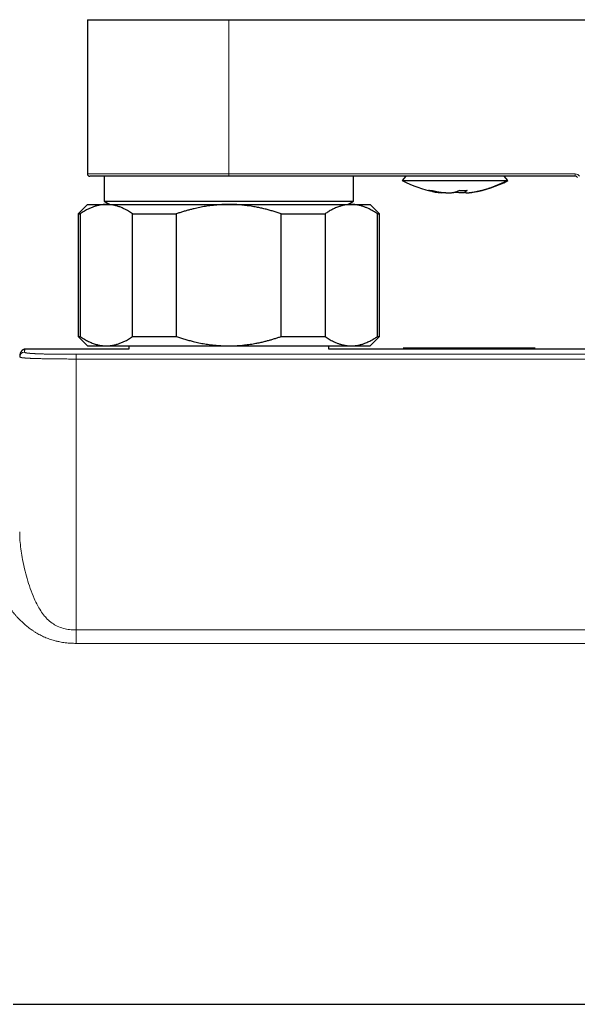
# Model space of a CAD drawing. Header units: millimetres. Extents: x 8 to 754, y 12 to 417.
# Tile 23 of 69: x 286 to 345, y 63 to 167. Entities that reach past the tile are written whole.
import ezdxf

# ---------------------------------------------------------------- set-up
doc = ezdxf.new("R2010")
doc.units = ezdxf.units.MM

msp = doc.modelspace()

# ---------------------------------------------------------------- linework, layer by layer
at = {"color": 7, "linetype": 'Continuous', "lineweight": 30}
for p, q in [((293, 167.15), (293, 150.8)), ((293, 167.15), (308, 167.15)), ((308, 167.15), (458, 167.15)), ((308, 150.55), (293.25, 150.55)), ((294.78, 150.55), (294.78, 147.91)), ((344.76, 150.55), (308, 150.55)), ((321.22, 147.91), (321.22, 150.55)), ((326.79, 150.55), (326.4, 150.09)), ((337.6, 150.09), (337.21, 150.55)), ((329.99, 148.87), (330.08, 148.86)), ((333.06, 149.04), (333.08, 148.86)), ((293, 147.55), (292, 146.55)), ((293, 147.55), (295.01, 147.55)), ((294.78, 147.91), (295.39, 147.55)), ((294.78, 147.91), (321.22, 147.91)), ((295.01, 147.55), (308, 147.55)), ((308, 147.55), (320.99, 147.55)), ((320.61, 147.55), (321.22, 147.91)), ((320.99, 147.55), (323, 147.55)), ((324, 146.55), (323, 147.55)), ((292, 146.55), (292, 133.55)), ((292, 146.55), (292.23, 146.55)), ((292.23, 146.55), (292.23, 133.55)), ((297.79, 146.55), (302.43, 146.55)), ((297.79, 133.55), (297.79, 146.55)), ((302.43, 146.55), (302.43, 133.55)), ((313.57, 146.55), (318.21, 146.55)), ((313.57, 133.55), (313.57, 146.55)), ((318.21, 146.55), (318.21, 133.55)), ((323.77, 133.55), (323.77, 146.55)), ((323.77, 146.55), (324, 146.55)), ((324, 133.55), (324, 146.55)), ((292, 133.55), (293, 132.55)), ((292, 133.55), (292.23, 133.55)), ((297.79, 133.55), (302.43, 133.55)), ((313.57, 133.55), (318.21, 133.55)), ((323, 132.55), (324, 133.55)), ((323.77, 133.55), (324, 133.55)), ((297.4, 132.21), (286.44, 132.21)), ((286.44, 132.21), (286.44, 132.21)), ((293, 132.55), (295.01, 132.55)), ((295.01, 132.55), (308, 132.55)), ((297.4, 132.55), (297.4, 132.21)), ((308, 132.55), (320.99, 132.55)), ((318.6, 132.21), (318.6, 132.55)), ((447.4, 132.21), (318.6, 132.21)), ((320.99, 132.55), (323, 132.55)), ((326.49, 132.33), (340.49, 132.33)), ((285.81, 131.43), (285.81, 131.39)), ((285.13, 62.71), (481.03, 62.71))]:
    msp.add_line(p, q, dxfattribs=at)
at = {"color": 252, "linetype": 'Continuous', "lineweight": 0}
for p, q in [((308, 150.8), (308, 167.15)), ((293, 150.8), (308, 150.8)), ((308, 150.8), (344.76, 150.8)), ((308, 150.8), (308, 150.55)), ((344.76, 150.55), (344.76, 150.8)), ((291.81, 131.66), (291.81, 131.16)), ((291.81, 131.66), (474.19, 131.66)), ((474.19, 131.16), (291.81, 131.16)), ((291.81, 101), (291.81, 102.42)), ((291.81, 102.42), (474.19, 102.42)), ((474.19, 101), (291.81, 101))]:
    msp.add_line(p, q, dxfattribs=at)
at = {"color": 252, "linetype": 'Continuous', "lineweight": 0, "flags": 128}
msp.add_lwpolyline([(285.81, 112.83), (285.81, 112.7), (285.81, 112.55), (285.82, 112.34), (285.83, 112.13), (285.84, 111.92), (285.86, 111.7), (285.88, 111.47), (285.91, 111.24), (285.93, 111.02), (285.97, 110.79), (286, 110.56), (286.04, 110.34), (286.07, 110.12), (286.12, 109.9), (286.18, 109.59), (286.25, 109.27), (286.29, 109.09), (286.33, 108.9), (286.4, 108.65), (286.46, 108.39), (286.53, 108.14), (286.6, 107.88), (286.68, 107.61), (286.76, 107.35), (286.85, 107.09), (286.94, 106.82), (287.03, 106.56), (287.13, 106.3), (287.24, 106.03), (287.35, 105.77), (287.43, 105.58), (287.52, 105.38), (287.63, 105.18), (287.73, 104.98), (287.84, 104.78), (287.94, 104.62), (288.04, 104.46), (288.14, 104.3), (288.24, 104.16), (288.35, 104.03), (288.45, 103.89), (288.54, 103.8), (288.62, 103.7), (288.74, 103.58), (288.87, 103.46), (288.99, 103.35), (289.13, 103.24), (289.27, 103.14), (289.39, 103.06), (289.51, 102.98), (289.63, 102.91), (289.8, 102.82), (289.98, 102.75), (290.14, 102.68), (290.3, 102.63), (290.47, 102.58), (290.62, 102.54), (290.78, 102.51), (290.94, 102.48), (291.11, 102.46), (291.29, 102.44), (291.46, 102.43), (291.64, 102.42), (291.81, 102.42), (291.81, 102.42), (291.81, 102.42)], dxfattribs=at)
at = {"color": 7, "linetype": 'Continuous', "lineweight": 30}
for centre, radius, start, end in [((293.25, 150.8), 0.25, 180, 270), ((344.76, 150.3), 0.25, 30, 90), ((332, 160.7), 12, 242.2055, 259.2049), ((332, 160.7), 12, 279.2009, 297.7945), ((330.6, 152.3), 3.5, 253.3121, 274.294), ((332.59, 152.39), 3.34, 266.4867, 270.0936)]:
    msp.add_arc(centre, radius, start, end, dxfattribs=at)
at = {"color": 252, "linetype": 'Continuous', "lineweight": 0}
for centre, start, end in [((344.76, 150.3), 30, 90), ((286.31, 131.39), 89.9751, 175.583)]:
    msp.add_arc(centre, 0.5, start, end, dxfattribs=at)
at = {"color": 7, "linetype": 'Continuous', "lineweight": 30}
for points, knots in [([(326.4, 150.09), (326.41, 150.09), (326.41, 150.09), (326.42, 150.09), (326.45, 150.09), (326.48, 150.09), (326.53, 150.09), (326.59, 150.09), (326.65, 150.09), (326.73, 150.09), (326.82, 150.09), (326.91, 150.09), (327.02, 150.09), (327.14, 150.09), (327.26, 150.09), (327.4, 150.09), (327.54, 150.09), (327.69, 150.09), (327.85, 150.09), (328.02, 150.09), (328.2, 150.09), (328.38, 150.09), (328.57, 150.09), (328.77, 150.09), (328.97, 150.09), (329.18, 150.09), (329.39, 150.09), (329.61, 150.09), (329.83, 150.09), (330.06, 150.09), (330.29, 150.09), (330.52, 150.09), (330.76, 150.09), (331, 150.09), (331.24, 150.09), (331.48, 150.09), (331.73, 150.09), (331.97, 150.09), (332.21, 150.09), (332.46, 150.09), (332.7, 150.09), (332.94, 150.09), (333.18, 150.09), (333.42, 150.09), (333.66, 150.09), (333.89, 150.09), (334.12, 150.09), (334.34, 150.09), (334.56, 150.09), (334.77, 150.09), (334.98, 150.09), (335.19, 150.09), (335.38, 150.09), (335.58, 150.09), (335.76, 150.09), (335.94, 150.09), (336.11, 150.09), (336.27, 150.09), (336.42, 150.09), (336.57, 150.09), (336.71, 150.09), (336.83, 150.09), (336.95, 150.09), (337.06, 150.09), (337.16, 150.09), (337.25, 150.09), (337.33, 150.09), (337.4, 150.09), (337.44, 150.09), (337.46, 150.09)], [0, 0, 0, 0, 0.013157, 0.028109, 0.043061, 0.058013, 0.072965, 0.087917, 0.10287, 0.117822, 0.132774, 0.147726, 0.162678, 0.17763, 0.192583, 0.207535, 0.222487, 0.237439, 0.252391, 0.267343, 0.282296, 0.297248, 0.3122, 0.327152, 0.342104, 0.357057, 0.372009, 0.386961, 0.401913, 0.416865, 0.431817, 0.44677, 0.461722, 0.476674, 0.491626, 0.506578, 0.52153, 0.536483, 0.551435, 0.566387, 0.581339, 0.596291, 0.611243, 0.626196, 0.641148, 0.6561, 0.671052, 0.686004, 0.700957, 0.715909, 0.730861, 0.745813, 0.760765, 0.775717, 0.79067, 0.805622, 0.820574, 0.835526, 0.850478, 0.86543, 0.880383, 0.895335, 0.910287, 0.925239, 0.940191, 0.955143, 0.970096, 0.985048, 1, 1, 1, 1]), ([(337.46, 150.09), (337.47, 150.09), (337.51, 150.09), (337.55, 150.09), (337.57, 150.09), (337.59, 150.09), (337.6, 150.09), (337.6, 150.09), (337.6, 150.09)], [0, 0, 0, 0, 0.195311, 0.390621, 0.585932, 0.781242, 0.976553, 1, 1, 1, 1]), ([(329.17, 149.05), (329.17, 149.05), (329.17, 149.05), (329.17, 149.05), (329.17, 149.05), (329.17, 149.05), (329.17, 149.05), (329.17, 149.05), (329.17, 149.05), (329.17, 149.05), (329.18, 149.05), (329.19, 149.05), (329.23, 149.04), (329.31, 149.04), (329.38, 149.04), (329.43, 149.05), (329.44, 149.05), (329.45, 149.05), (329.45, 149.05), (329.45, 149.05), (329.45, 149.05), (329.45, 149.05), (329.45, 149.05), (329.45, 149.05), (329.45, 149.05)], [0, 0, 0, 0, 0.000014, 0.000034, 0.000052, 0.00009, 0.000173, 0.000345, 0.001031, 0.002408, 0.024378, 0.068321, 0.156219, 0.507807, 0.8594, 0.947295, 0.991237, 0.996729, 0.999475, 0.999813, 0.999903, 0.999942, 0.999973, 1, 1, 1, 1]), ([(329.59, 148.95), (329.59, 148.95), (329.59, 148.95), (329.59, 148.95), (329.58, 148.95), (329.57, 148.96), (329.56, 148.96), (329.55, 148.96), (329.52, 148.97), (329.48, 148.98), (329.43, 148.99), (329.38, 149), (329.33, 149.01), (329.26, 149.03), (329.21, 149.04), (329.18, 149.05), (329.17, 149.05), (329.17, 149.05), (329.17, 149.05), (329.17, 149.05), (329.17, 149.05)], [0, 0, 0, 0, 0.001157, 0.006206, 0.022803, 0.038683, 0.058416, 0.082006, 0.169231, 0.257794, 0.372738, 0.489947, 0.609419, 0.782803, 0.961005, 0.982975, 0.99396, 0.999452, 0.999871, 1, 1, 1, 1]), ([(329.45, 149.05), (329.45, 149.05), (329.45, 149.05), (329.45, 149.05), (329.45, 149.05), (329.45, 149.05), (329.45, 149.05), (329.46, 149.05), (329.49, 149.04), (329.53, 149.03), (329.58, 149.02), (329.63, 149), (329.7, 148.99), (329.76, 148.98), (329.8, 148.97), (329.83, 148.96), (329.85, 148.96), (329.86, 148.95), (329.87, 148.95), (329.87, 148.95)], [0, 0, 0, 0, 0.000071, 0.000144, 0.000232, 0.001605, 0.004351, 0.02632, 0.07026, 0.189703, 0.306898, 0.421843, 0.600333, 0.773454, 0.832479, 0.890888, 0.959706, 0.995519, 1, 1, 1, 1]), ([(329.87, 148.95), (329.87, 148.95), (329.88, 148.95), (329.9, 148.95), (329.95, 148.94), (330.01, 148.92), (330.06, 148.91), (330.11, 148.91), (330.17, 148.9), (330.24, 148.88), (330.32, 148.87), (330.38, 148.86), (330.42, 148.86), (330.44, 148.86), (330.46, 148.85), (330.48, 148.85), (330.5, 148.85), (330.52, 148.85), (330.53, 148.84), (330.54, 148.84), (330.54, 148.84), (330.54, 148.84), (330.54, 148.84), (330.54, 148.84), (330.54, 148.84), (330.54, 148.84), (330.54, 148.84), (330.54, 148.84), (330.54, 148.84), (330.54, 148.84), (330.54, 148.84), (330.55, 148.84), (330.55, 148.84), (330.56, 148.84), (330.58, 148.84), (330.61, 148.84), (330.66, 148.83), (330.73, 148.82), (330.8, 148.82), (330.86, 148.81), (330.91, 148.81), (330.94, 148.81), (330.97, 148.81), (331, 148.81), (331.02, 148.8), (331.04, 148.8), (331.05, 148.8), (331.06, 148.8), (331.07, 148.8), (331.11, 148.8), (331.15, 148.8), (331.19, 148.8), (331.2, 148.8), (331.22, 148.8), (331.23, 148.8), (331.25, 148.8), (331.26, 148.8), (331.26, 148.8), (331.27, 148.8), (331.28, 148.8), (331.3, 148.8), (331.32, 148.8), (331.34, 148.8), (331.35, 148.8), (331.36, 148.8), (331.36, 148.8), (331.36, 148.8), (331.36, 148.8), (331.36, 148.8), (331.36, 148.8), (331.36, 148.8), (331.36, 148.8), (331.36, 148.8), (331.37, 148.8), (331.37, 148.8), (331.38, 148.8), (331.39, 148.8), (331.4, 148.8), (331.41, 148.8), (331.42, 148.8), (331.43, 148.8), (331.45, 148.8), (331.47, 148.8), (331.49, 148.8), (331.52, 148.8), (331.55, 148.8), (331.58, 148.8), (331.66, 148.81), (331.74, 148.82), (331.84, 148.83), (331.89, 148.84), (331.94, 148.85), (331.97, 148.85), (332, 148.86), (332.02, 148.86), (332.04, 148.87), (332.07, 148.88), (332.1, 148.89), (332.13, 148.9), (332.16, 148.91), (332.19, 148.92), (332.22, 148.94), (332.24, 148.95), (332.25, 148.95)], [0, 0, 0, 0, 0.001647, 0.005543, 0.026465, 0.047276, 0.06923, 0.082435, 0.100122, 0.127367, 0.1544, 0.180472, 0.189866, 0.196088, 0.202296, 0.20853, 0.214715, 0.22252, 0.226393, 0.228322, 0.229285, 0.229766, 0.230007, 0.230127, 0.230187, 0.230217, 0.230232, 0.230239, 0.230243, 0.230247, 0.23074, 0.231649, 0.234712, 0.237689, 0.240201, 0.250258, 0.270373, 0.291261, 0.317634, 0.343321, 0.360677, 0.368639, 0.375926, 0.387561, 0.395375, 0.406327, 0.407696, 0.40845, 0.411178, 0.424482, 0.451091, 0.456423, 0.461748, 0.467069, 0.472386, 0.4777, 0.482393, 0.483796, 0.48428, 0.487694, 0.494523, 0.508177, 0.515006, 0.518421, 0.520129, 0.520983, 0.521411, 0.521624, 0.521731, 0.521784, 0.521811, 0.521824, 0.521831, 0.521838, 0.525077, 0.530614, 0.533379, 0.536146, 0.538914, 0.543807, 0.547177, 0.553153, 0.562909, 0.572699, 0.584874, 0.597111, 0.609316, 0.623567, 0.691255, 0.725421, 0.760771, 0.778982, 0.796922, 0.814051, 0.821302, 0.837613, 0.855335, 0.875, 0.896794, 0.916197, 0.944064, 0.971562, 1, 1, 1, 1]), ([(333.15, 148.81), (333.12, 148.81), (333.08, 148.81), (333.01, 148.81), (332.95, 148.8), (332.9, 148.8), (332.83, 148.8), (332.76, 148.8), (332.69, 148.8), (332.63, 148.8), (332.55, 148.8), (332.48, 148.8), (332.39, 148.81), (332.33, 148.81), (332.29, 148.81), (332.26, 148.82), (332.23, 148.82), (332.21, 148.82), (332.18, 148.83), (332.17, 148.83), (332.16, 148.83), (332.14, 148.83), (332.13, 148.83), (332.12, 148.84), (332.1, 148.84), (332.09, 148.84), (332.08, 148.84), (332.07, 148.84), (332.06, 148.85), (332.05, 148.85), (332.03, 148.85), (332.02, 148.86), (332, 148.86), (332, 148.86)], [0, 0, 0, 0, 0.04491, 0.098999, 0.143238, 0.182529, 0.231285, 0.288611, 0.344534, 0.391472, 0.451851, 0.524906, 0.59548, 0.662818, 0.692273, 0.720035, 0.74803, 0.775905, 0.796354, 0.809649, 0.822914, 0.835235, 0.851156, 0.869508, 0.880374, 0.891288, 0.902138, 0.912887, 0.921692, 0.937697, 0.954664, 0.989059, 1, 1, 1, 1]), ([(332.25, 148.95), (332.25, 148.96), (332.27, 148.96), (332.28, 148.98), (332.3, 148.99), (332.32, 149), (332.34, 149.01), (332.36, 149.03), (332.37, 149.04), (332.38, 149.05), (332.38, 149.05), (332.38, 149.05), (332.38, 149.05), (332.38, 149.05), (332.38, 149.05), (332.38, 149.05), (332.38, 149.05)], [0, 0, 0, 0, 0.126833, 0.256661, 0.389481, 0.525293, 0.655218, 0.787958, 0.919273, 0.984923, 0.993129, 0.997231, 0.999283, 0.999856, 0.999936, 1, 1, 1, 1]), ([(332.6, 149.04), (332.6, 149.04), (332.61, 149.04), (332.63, 149.04), (332.65, 149.04), (332.67, 149.04), (332.73, 149.04), (332.79, 149.04), (332.85, 149.04), (332.87, 149.04), (332.87, 149.04), (332.88, 149.04), (332.88, 149.04), (332.89, 149.04), (332.9, 149.04), (332.98, 149.04), (333.1, 149.04), (333.22, 149.05), (333.27, 149.05), (333.28, 149.05), (333.28, 149.05), (333.28, 149.05), (333.28, 149.05), (333.28, 149.05), (333.28, 149.05), (333.28, 149.05)], [0, 0, 0, 0, 0.028351, 0.056906, 0.085665, 0.114632, 0.143807, 0.31241, 0.387214, 0.395636, 0.404064, 0.412497, 0.420936, 0.42938, 0.43783, 0.446285, 0.78913, 0.960536, 0.981958, 0.992669, 0.998024, 0.999363, 0.999848, 0.999969, 1, 1, 1, 1]), ([(333.16, 148.95), (333.15, 148.95), (333.14, 148.94), (333.13, 148.93), (333.12, 148.92), (333.11, 148.91), (333.1, 148.9), (333.09, 148.89), (333.08, 148.88), (333.08, 148.87), (333.08, 148.86), (333.09, 148.85), (333.09, 148.84), (333.1, 148.83), (333.13, 148.82), (333.15, 148.81), (333.19, 148.8), (333.23, 148.8), (333.27, 148.8), (333.31, 148.8), (333.33, 148.8), (333.36, 148.8), (333.38, 148.8), (333.4, 148.8), (333.41, 148.8), (333.42, 148.8), (333.43, 148.8), (333.44, 148.8), (333.45, 148.8), (333.46, 148.8), (333.47, 148.8), (333.48, 148.8), (333.49, 148.8), (333.5, 148.81), (333.52, 148.81), (333.53, 148.81), (333.54, 148.81), (333.54, 148.81)], [0, 0, 0, 0, 0.031704, 0.059692, 0.088498, 0.117642, 0.149808, 0.188081, 0.227173, 0.253523, 0.280861, 0.320922, 0.37053, 0.421631, 0.48173, 0.555883, 0.614721, 0.674067, 0.736526, 0.779814, 0.805447, 0.830731, 0.855305, 0.872352, 0.888896, 0.895837, 0.903192, 0.910356, 0.917844, 0.925341, 0.935513, 0.945705, 0.955919, 0.966158, 0.976423, 0.990966, 1, 1, 1, 1]), ([(333.28, 149.05), (333.28, 149.05), (333.27, 149.04), (333.26, 149.03), (333.24, 149.01), (333.22, 149), (333.21, 148.99), (333.19, 148.98), (333.18, 148.97), (333.17, 148.96), (333.16, 148.96), (333.16, 148.95), (333.16, 148.95), (333.16, 148.95), (333.16, 148.95), (333.16, 148.95), (333.16, 148.95), (333.16, 148.95), (333.16, 148.95), (333.16, 148.95), (333.16, 148.95), (333.16, 148.95), (333.16, 148.95), (333.16, 148.95)], [0, 0, 0, 0, 0.1012837, 0.2020954, 0.3377139, 0.4704756, 0.6003794, 0.7274241, 0.8602583, 0.9255335, 0.9578855, 0.9739902, 0.9820247, 0.9860375, 0.9880427, 0.9890451, 0.9895462, 0.9897967, 0.989922, 0.9899846, 0.9900159, 0.9900473, 1, 1, 1, 1]), ([(333.54, 148.81), (333.55, 148.81), (333.57, 148.81), (333.59, 148.81), (333.63, 148.82), (333.67, 148.82), (333.73, 148.83), (333.77, 148.84), (333.81, 148.84), (333.86, 148.85), (333.89, 148.85), (333.92, 148.86), (333.92, 148.86)], [0, 0, 0, 0, 0.07091, 0.126508, 0.227163, 0.407535, 0.510174, 0.617992, 0.7274, 0.839444, 0.991457, 1, 1, 1, 1]), ([(295.01, 147.55), (294.98, 147.55), (294.89, 147.55), (294.74, 147.55), (294.58, 147.53), (294.41, 147.51), (294.24, 147.48), (294.07, 147.44), (293.9, 147.39), (293.73, 147.34), (293.57, 147.28), (293.4, 147.21), (293.23, 147.14), (293.06, 147.06), (292.87, 146.96), (292.67, 146.84), (292.45, 146.7), (292.3, 146.6), (292.23, 146.55)], [0, 0, 0, 0, 0.034083, 0.093384, 0.152699, 0.212015, 0.271317, 0.331075, 0.390848, 0.450621, 0.510381, 0.571402, 0.632436, 0.693471, 0.754495, 0.836325, 0.918167, 1, 1, 1, 1]), ([(297.79, 146.55), (297.72, 146.6), (297.57, 146.7), (297.35, 146.84), (297.14, 146.96), (296.96, 147.06), (296.79, 147.14), (296.61, 147.22), (296.44, 147.29), (296.26, 147.35), (296.09, 147.4), (295.91, 147.45), (295.73, 147.49), (295.55, 147.52), (295.37, 147.54), (295.19, 147.55), (295.07, 147.55), (295.01, 147.55)], [0, 0, 0, 0, 0.0819762, 0.1639623, 0.2459361, 0.3077493, 0.3695745, 0.4313984, 0.4932098, 0.5562814, 0.6193687, 0.6824548, 0.7455249, 0.8091349, 0.872763, 0.9363906, 1, 1, 1, 1]), ([(308, 147.55), (307.88, 147.55), (307.63, 147.55), (307.26, 147.54), (306.88, 147.51), (306.51, 147.48), (306.16, 147.44), (305.83, 147.4), (305.52, 147.35), (305.22, 147.3), (304.91, 147.24), (304.61, 147.18), (304.29, 147.1), (303.93, 147.01), (303.55, 146.91), (303.18, 146.8), (302.8, 146.68), (302.56, 146.6), (302.43, 146.55)], [0, 0, 0, 0, 0.065449, 0.130926, 0.196415, 0.261894, 0.327345, 0.382403, 0.437466, 0.492525, 0.54654, 0.60056, 0.654576, 0.723644, 0.792733, 0.861832, 0.930927, 1, 1, 1, 1]), ([(313.57, 146.55), (313.43, 146.6), (313.14, 146.7), (312.71, 146.83), (312.27, 146.96), (311.84, 147.07), (311.39, 147.18), (311, 147.26), (310.65, 147.32), (310.36, 147.37), (310.03, 147.42), (309.69, 147.46), (309.31, 147.5), (308.93, 147.53), (308.56, 147.55), (308.24, 147.55), (308.06, 147.55), (308, 147.55)], [0, 0, 0, 0, 0.079536, 0.159092, 0.238645, 0.318176, 0.398177, 0.478177, 0.530956, 0.583739, 0.636518, 0.70291, 0.769333, 0.835765, 0.902185, 0.968576, 1, 1, 1, 1]), ([(320.99, 147.55), (320.96, 147.55), (320.87, 147.55), (320.71, 147.55), (320.53, 147.53), (320.35, 147.5), (320.18, 147.47), (320.01, 147.43), (319.85, 147.38), (319.7, 147.33), (319.52, 147.27), (319.33, 147.19), (319.12, 147.1), (318.93, 147), (318.75, 146.9), (318.57, 146.79), (318.39, 146.68), (318.27, 146.6), (318.21, 146.55)], [0, 0, 0, 0, 0.034083, 0.097391, 0.160725, 0.224069, 0.287405, 0.350715, 0.403935, 0.45716, 0.51038, 0.588809, 0.667238, 0.733776, 0.800332, 0.866897, 0.933458, 1, 1, 1, 1]), ([(323.77, 146.55), (323.7, 146.6), (323.55, 146.7), (323.33, 146.84), (323.11, 146.97), (322.91, 147.07), (322.73, 147.16), (322.58, 147.22), (322.42, 147.28), (322.27, 147.34), (322.12, 147.39), (321.95, 147.43), (321.77, 147.48), (321.58, 147.51), (321.38, 147.54), (321.19, 147.55), (321.06, 147.55), (320.99, 147.55)], [0, 0, 0, 0, 0.082024, 0.1640705, 0.2461131, 0.3281316, 0.3831566, 0.4381857, 0.4932102, 0.5476233, 0.6020413, 0.656454, 0.7251417, 0.7938633, 0.862595, 0.9313143, 1, 1, 1, 1]), ([(292.23, 133.55), (292.3, 133.5), (292.45, 133.4), (292.67, 133.27), (292.89, 133.14), (293.1, 133.03), (293.3, 132.94), (293.51, 132.85), (293.72, 132.77), (293.92, 132.71), (294.11, 132.66), (294.29, 132.62), (294.47, 132.59), (294.65, 132.57), (294.83, 132.56), (294.95, 132.56), (295.01, 132.55)], [0, 0, 0, 0, 0.0819765, 0.1639629, 0.245937, 0.3205778, 0.3952536, 0.4699372, 0.5446054, 0.6192398, 0.6825761, 0.7459294, 0.8092819, 0.872617, 0.9363085, 1, 1, 1, 1]), ([(295.01, 132.55), (295.04, 132.55), (295.13, 132.56), (295.27, 132.56), (295.44, 132.58), (295.61, 132.6), (295.78, 132.63), (295.95, 132.67), (296.12, 132.72), (296.28, 132.77), (296.45, 132.83), (296.62, 132.9), (296.79, 132.97), (296.96, 133.05), (297.15, 133.15), (297.35, 133.27), (297.57, 133.4), (297.72, 133.5), (297.79, 133.55)], [0, 0, 0, 0, 0.0340829, 0.0933838, 0.1526993, 0.2120152, 0.2713166, 0.3310753, 0.3908475, 0.4506207, 0.5103807, 0.5714024, 0.6324362, 0.6934712, 0.7544947, 0.8363249, 0.9181673, 1, 1, 1, 1]), ([(302.43, 133.55), (302.58, 133.5), (302.87, 133.4), (303.32, 133.27), (303.77, 133.14), (304.17, 133.03), (304.52, 132.95), (304.83, 132.88), (305.14, 132.82), (305.44, 132.77), (305.75, 132.72), (306.08, 132.68), (306.44, 132.63), (306.83, 132.6), (307.22, 132.57), (307.61, 132.56), (307.87, 132.56), (308, 132.55)], [0, 0, 0, 0, 0.082024, 0.16407, 0.246113, 0.328132, 0.383157, 0.438186, 0.49321, 0.547623, 0.602041, 0.656454, 0.725142, 0.793863, 0.862595, 0.931314, 1, 1, 1, 1]), ([(308, 132.55), (308.06, 132.55), (308.24, 132.56), (308.54, 132.56), (308.9, 132.58), (309.26, 132.61), (309.62, 132.64), (309.96, 132.68), (310.28, 132.73), (310.58, 132.77), (310.92, 132.84), (311.31, 132.91), (311.73, 133.01), (312.12, 133.11), (312.48, 133.21), (312.85, 133.32), (313.21, 133.43), (313.45, 133.51), (313.57, 133.55)], [0, 0, 0, 0, 0.0314243, 0.0948997, 0.1584015, 0.221913, 0.2854167, 0.3488937, 0.4022573, 0.4556258, 0.5089899, 0.5876214, 0.6662535, 0.7329882, 0.7997413, 0.8665032, 0.9332612, 1, 1, 1, 1]), ([(318.21, 133.55), (318.28, 133.5), (318.43, 133.4), (318.65, 133.27), (318.87, 133.14), (319.08, 133.03), (319.25, 132.95), (319.41, 132.88), (319.56, 132.82), (319.71, 132.77), (319.86, 132.72), (320.03, 132.68), (320.21, 132.63), (320.41, 132.6), (320.6, 132.57), (320.8, 132.56), (320.93, 132.56), (320.99, 132.55)], [0, 0, 0, 0, 0.082024, 0.16407, 0.246113, 0.328132, 0.383157, 0.438186, 0.49321, 0.547623, 0.602041, 0.656454, 0.725142, 0.793863, 0.862595, 0.931314, 1, 1, 1, 1]), ([(320.99, 132.55), (321.02, 132.55), (321.11, 132.56), (321.27, 132.56), (321.45, 132.58), (321.63, 132.61), (321.81, 132.64), (321.97, 132.68), (322.13, 132.73), (322.28, 132.77), (322.46, 132.84), (322.65, 132.92), (322.86, 133.01), (323.05, 133.11), (323.23, 133.21), (323.42, 133.32), (323.6, 133.43), (323.71, 133.51), (323.77, 133.55)], [0, 0, 0, 0, 0.034083, 0.097391, 0.160725, 0.224069, 0.287405, 0.350715, 0.403935, 0.45716, 0.51038, 0.588809, 0.667238, 0.733776, 0.800332, 0.866897, 0.933458, 1, 1, 1, 1]), ([(286.44, 132.21), (286.43, 132.21), (286.42, 132.21), (286.38, 132.21), (286.34, 132.2), (286.3, 132.19), (286.27, 132.18), (286.23, 132.17), (286.19, 132.15), (286.16, 132.14), (286.13, 132.12), (286.1, 132.1), (286.07, 132.07), (286.04, 132.05), (286.02, 132.03), (286, 132), (285.98, 131.97), (285.96, 131.95), (285.94, 131.92), (285.93, 131.89), (285.91, 131.86), (285.9, 131.83), (285.88, 131.8), (285.87, 131.77), (285.86, 131.73), (285.85, 131.69), (285.84, 131.64), (285.83, 131.59), (285.82, 131.53), (285.82, 131.48), (285.81, 131.44), (285.81, 131.43)], [0, 0, 0, 0, 0.010394, 0.032597, 0.054617, 0.076531, 0.0984, 0.120265, 0.142167, 0.164165, 0.18633, 0.208757, 0.231557, 0.254861, 0.27882, 0.303601, 0.329392, 0.356406, 0.384886, 0.415116, 0.447435, 0.482253, 0.52008, 0.561568, 0.607569, 0.659216, 0.718013, 0.785788, 0.863863, 0.95022, 1, 1, 1, 1])]:
    msp.add_open_spline(points, degree=3, knots=knots, dxfattribs=at)
at = {"color": 252, "linetype": 'Continuous', "lineweight": 0}
for points, knots in [([(333.54, 148.81), (333.65, 148.82), (333.87, 148.86), (334.2, 148.92), (334.52, 148.98), (334.84, 149.06), (335.16, 149.15), (335.48, 149.25), (335.81, 149.36), (336.14, 149.48), (336.48, 149.62), (336.81, 149.76), (337.14, 149.92), (337.35, 150.03), (337.46, 150.09)], [0, 0, 0, 0, 0.08011, 0.160312, 0.240576, 0.320869, 0.401159, 0.481413, 0.5616, 0.649688, 0.737614, 0.825335, 0.912811, 1, 1, 1, 1]), ([(286.44, 132.21), (286.43, 132.21), (286.42, 132.21), (286.39, 132.19), (286.37, 132.17), (286.36, 132.13), (286.34, 132.1), (286.33, 132.05), (286.32, 132), (286.32, 131.95), (286.31, 131.91), (286.31, 131.89)], [0, 0, 0, 0, 0.114634, 0.250095, 0.385556, 0.493976, 0.602396, 0.710823, 0.819251, 0.909625, 1, 1, 1, 1]), ([(286.31, 131.89), (286.31, 131.89), (286.31, 131.88), (286.32, 131.87), (286.34, 131.86), (286.37, 131.84), (286.39, 131.84), (286.41, 131.83), (286.44, 131.82), (286.47, 131.82), (286.5, 131.81), (286.53, 131.8), (286.58, 131.8), (286.62, 131.79), (286.67, 131.79), (286.72, 131.78), (286.78, 131.77), (286.84, 131.77), (286.9, 131.76), (286.95, 131.76), (287.02, 131.75), (287.08, 131.75), (287.14, 131.74), (287.21, 131.74), (287.3, 131.73), (287.4, 131.73), (287.51, 131.72), (287.62, 131.72), (287.74, 131.71), (287.87, 131.71), (288, 131.7), (288.13, 131.7), (288.27, 131.7), (288.41, 131.69), (288.55, 131.69), (288.7, 131.69), (288.85, 131.68), (289, 131.68), (289.16, 131.68), (289.31, 131.68), (289.46, 131.67), (289.61, 131.67), (289.76, 131.67), (289.92, 131.67), (290.07, 131.67), (290.28, 131.67), (290.54, 131.67), (290.86, 131.66), (291.17, 131.66), (291.49, 131.66), (291.7, 131.66), (291.81, 131.66)], [0, 0, 0, 0, 0.035468, 0.071017, 0.10659, 0.142374, 0.160287, 0.1782, 0.19624, 0.21428, 0.232356, 0.250432, 0.268589, 0.286759, 0.304295, 0.321829, 0.339437, 0.357045, 0.371254, 0.385463, 0.399733, 0.414002, 0.425975, 0.43796, 0.455552, 0.473145, 0.490903, 0.508661, 0.526682, 0.544704, 0.5629, 0.581097, 0.598578, 0.61606, 0.633658, 0.651257, 0.669003, 0.686749, 0.704571, 0.722394, 0.739482, 0.756582, 0.773764, 0.790945, 0.808159, 0.825373, 0.860087, 0.894841, 0.929845, 0.964875, 1, 1, 1, 1]), ([(291.81, 131.16), (291.81, 131.16), (291.7, 131.16), (291.48, 131.16), (291.15, 131.16), (290.82, 131.16), (290.54, 131.17), (290.32, 131.17), (290.16, 131.17), (289.99, 131.17), (289.83, 131.17), (289.66, 131.17), (289.5, 131.17), (289.33, 131.17), (289.14, 131.18), (288.96, 131.18), (288.79, 131.18), (288.64, 131.18), (288.46, 131.19), (288.26, 131.19), (288.06, 131.2), (287.89, 131.2), (287.75, 131.2), (287.64, 131.21), (287.53, 131.21), (287.41, 131.21), (287.28, 131.22), (287.16, 131.22), (287.06, 131.23), (286.96, 131.23), (286.88, 131.24), (286.79, 131.24), (286.69, 131.25), (286.6, 131.25), (286.52, 131.26), (286.43, 131.26), (286.35, 131.27), (286.27, 131.28), (286.2, 131.28), (286.14, 131.29), (286.09, 131.3), (286.05, 131.3), (286.01, 131.31), (285.98, 131.32), (285.95, 131.32), (285.92, 131.33), (285.9, 131.34), (285.87, 131.34), (285.85, 131.35), (285.82, 131.37), (285.81, 131.38), (285.81, 131.39), (285.81, 131.39)], [0, 0, 0, 0, 0.000006, 0.033632, 0.067313, 0.101016, 0.134835, 0.151763, 0.168691, 0.185687, 0.202682, 0.219707, 0.236732, 0.253808, 0.270895, 0.297909, 0.311446, 0.324983, 0.347699, 0.370413, 0.393343, 0.416271, 0.430324, 0.444377, 0.458499, 0.472622, 0.491598, 0.510621, 0.525005, 0.53939, 0.553854, 0.568318, 0.586153, 0.603989, 0.62195, 0.639911, 0.660978, 0.682046, 0.703249, 0.724454, 0.741736, 0.759031, 0.776392, 0.793753, 0.811149, 0.828545, 0.846035, 0.863526, 0.89855, 0.933741, 0.968961, 1, 1, 1, 1]), ([(291.81, 101), (291.71, 101), (291.52, 101), (291.23, 101.01), (290.94, 101.03), (290.65, 101.06), (290.36, 101.1), (290.1, 101.15), (289.87, 101.2), (289.68, 101.24), (289.47, 101.3), (289.23, 101.37), (288.97, 101.45), (288.72, 101.55), (288.47, 101.65), (288.22, 101.76), (287.97, 101.89), (287.74, 102.02), (287.5, 102.16), (287.26, 102.31), (287.03, 102.47), (286.82, 102.62), (286.62, 102.78), (286.42, 102.94), (286.23, 103.12), (286.03, 103.3), (285.83, 103.49), (285.64, 103.69), (285.45, 103.89), (285.27, 104.11), (285.09, 104.32), (284.92, 104.54), (284.76, 104.76), (284.61, 104.97), (284.47, 105.19), (284.33, 105.4), (284.19, 105.63), (284.06, 105.85), (283.94, 106.09), (283.81, 106.33), (283.7, 106.56), (283.6, 106.79), (283.51, 107.01), (283.42, 107.23), (283.34, 107.46), (283.25, 107.7), (283.18, 107.95), (283.11, 108.19), (283.05, 108.42), (283, 108.65), (282.95, 108.87), (282.92, 109.1), (282.88, 109.32), (282.86, 109.54), (282.84, 109.77), (282.82, 110), (282.81, 110.22), (282.81, 110.37), (282.81, 110.44)], [0, 0, 0, 0, 0.017051, 0.034101, 0.051229, 0.068356, 0.085625, 0.102894, 0.114482, 0.126072, 0.137659, 0.153767, 0.169876, 0.186087, 0.202299, 0.218667, 0.235035, 0.251503, 0.26797, 0.285518, 0.303066, 0.318999, 0.334941, 0.350883, 0.366818, 0.384299, 0.401783, 0.419265, 0.437852, 0.456447, 0.475043, 0.493631, 0.511476, 0.529325, 0.54717, 0.565327, 0.583488, 0.601645, 0.621215, 0.640791, 0.660367, 0.679937, 0.69679, 0.713643, 0.734164, 0.754692, 0.77522, 0.795742, 0.815409, 0.835078, 0.854745, 0.87468, 0.894617, 0.914552, 0.935911, 0.957275, 0.97864, 1, 1, 1, 1])]:
    msp.add_open_spline(points, degree=3, knots=knots, dxfattribs=at)
msp.add_open_spline([(291.81, 131.16), (291.81, 128.77), (291.81, 123.98), (291.81, 116.79), (291.81, 109.6), (291.81, 104.81), (291.81, 102.42)], degree=3, dxfattribs=at)

doc.saveas('drawing.dxf')
